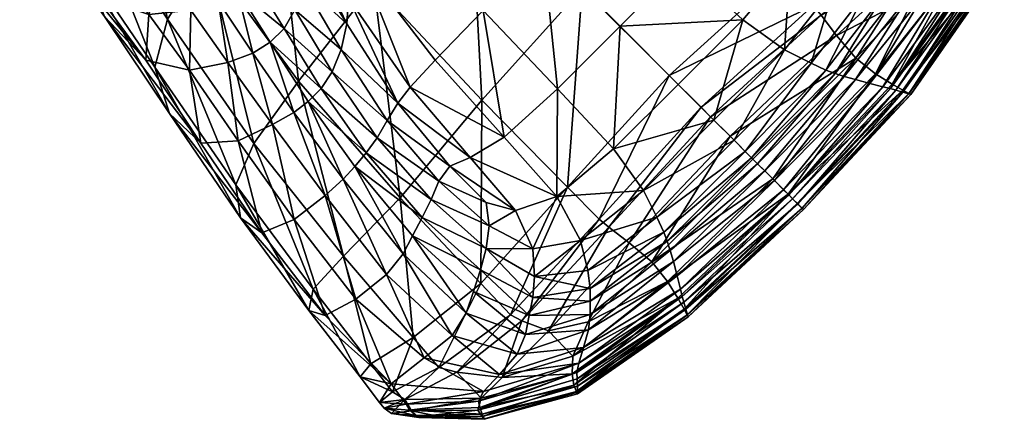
# Model space of a CAD drawing. Header units: millimetres. Extents: x -1425 to 1425, y -575 to 575.
# Tile 163 of 233: x 1188 to 1242, y -575 to -553. Entities that reach past the tile are written whole.
import ezdxf

# ---------------------------------------------------------------- set-up
doc = ezdxf.new("R2010")
doc.units = ezdxf.units.MM
doc.layers.get('0').update_dxf_attribs({"true_color": 0x5890e1})

msp = doc.modelspace()

# ---------------------------------------------------------------- meshes
at = {"color": 196, "true_color": 0x390888}
mesh = msp.add_polyface(dxfattribs=at)
corners = [(1238.747, -550.764, -0.063), (1239.715, -550.716, 0.063), (1235.569, -556.516, 0.063), (1241.297, -540.161, 4.033), (1239.875, -539.1, 4.062), (1240.265, -540.798, 7.461), (1240.705, -540.876, 0.961), (1239.158, -539.679, 1.077), (1235.473, -556.764, 7.962), (1239.636, -550.987, 7.983), (1239.139, -551.081, 7.985), (1235.774, -556.844, 7.837), (1239.982, -550.989, 7.85), (1236.582, -557.086, 3.95), (1240.818, -551.018, 3.95), (1240.722, -551.024, 6.331), (1236.476, -557.029, 1.569), (1240.689, -550.96, 1.569), (1241.566, -545.653, 7.891), (1241.219, -545.58, 8.046), (1240.682, -545.852, 8.054), (1239.362, -543.418, -0.063), (1241.129, -541.538, 0.648), (1239.618, -544.39, -0.063), (1237.716, -542.003, 0.082), (1236.47, -547.34, -0.063), (1239.908, -546.875, -0.063), (1241.057, -545.737, 0.063), (1237.364, -549.426, -0.063), (1236.805, -547.969, -0.063), (1236.158, -556.856, 0.44), (1240.342, -550.82, 0.44), (1240.393, -551.008, 7.466), (1241.717, -545.549, 0.44), (1236.157, -556.957, 7.459), (1236.476, -557.054, 6.33), (1239.752, -546.745, 8.019), (1238.274, -551.348, 7.977), (1238.641, -547.698, 8), (1237.297, -551.614, 7.975), (1238.841, -542.603, 8.156), (1237.614, -544.137, 8.283), (1235.612, -538.858, 8.453), (1236.235, -536.287, 4.088), (1235.063, -536.515, 1.409)]
mesh.append_faces([[corners[k] for k in face] for face in [(0, 1, 2), (3, 4, 5), (6, 7, 4), (4, 3, 6), (8, 9, 10), (11, 12, 9), (13, 14, 15), (16, 17, 14), (14, 13, 16), (9, 12, 18), (19, 20, 10), (10, 9, 19), (21, 6, 22), (22, 23, 21), (24, 7, 6), (6, 21, 24), (25, 21, 23), (26, 27, 1), (1, 0, 26), (23, 22, 27), (27, 26, 23), (26, 28, 29), (29, 23, 26), (28, 26, 0), (30, 31, 17), (2, 1, 31), (18, 12, 32), (33, 31, 1), (34, 32, 12), (35, 15, 32), (36, 37, 10), (10, 20, 36), (38, 39, 37), (37, 36, 38), (36, 40, 41), (41, 38, 36), (20, 5, 40), (40, 36, 20), (42, 40, 5), (5, 4, 43), (4, 7, 44)]], dxfattribs={"vtx2": -1, "color": 196})
mesh = msp.add_polyface(dxfattribs=at)
corners = [(1205.346, -554.616, 11.484), (1203.182, -550.932, 15.123), (1202.816, -552.44, 16.26), (1205.66, -553.219, 10.431), (1203.216, -549.136, 13.975), (1202.598, -542.674, 64.575), (1201.932, -543.474, 65.011), (1200.947, -544.169, 60.877), (1201.639, -543.228, 60.72), (1203.369, -542.207, 66.981), (1202.76, -542.846, 67.737), (1202.805, -547.237, 13.564), (1205.755, -551.782, 10.082), (1206.432, -549.893, 10.05), (1202.893, -545.036, 13.478), (1209.131, -556.688, 8.76), (1201.755, -544.629, 5.603), (1207.147, -551.056, 2.078), (1203.017, -556.355, 2.168), (1206.553, -539.258, 5.436), (1212.431, -545.137, 2.036), (1200.504, -550.663, 23.137), (1202.227, -553.475, 16.633), (1201.139, -549.716, 22.839), (1208.493, -547.139, 9.949), (1213.128, -552.473, 8.721), (1216.421, -549.126, 8.704), (1211.355, -544.061, 9.881), (1210.496, -555.214, 8.748), (1204.426, -542.336, 13.303), (1200.676, -542.201, 20.344), (1200.793, -544.469, 20.476), (1201.395, -546.475, 20.883), (1200.573, -542.564, 54.497), (1201.784, -541.986, 60.517), (1200.968, -543.924, 65.232), (1201.813, -543.22, 68.1), (1202.475, -542.67, 70.073), (1201.034, -542.995, 70.273), (1200.364, -543.539, 68.234), (1203.039, -542.181, 71.415), (1203.357, -542.343, 69.636), (1213.07, -557.399, 0.516), (1201.473, -548.272, 21.879)]
mesh.append_faces([[corners[k] for k in face] for face in [(0, 1, 2), (3, 4, 1), (1, 0, 3), (5, 6, 7), (7, 8, 5), (9, 10, 6), (6, 5, 9), (11, 4, 3), (3, 12, 11), (12, 13, 14), (14, 11, 12), (13, 12, 15), (16, 17, 18), (19, 20, 17), (17, 16, 19), (21, 22, 2), (2, 23, 21), (24, 25, 26), (26, 27, 24), (13, 28, 25), (25, 24, 13), (24, 29, 14), (14, 13, 24), (29, 24, 27), (30, 14, 29), (31, 32, 4), (4, 11, 31), (11, 14, 30), (30, 31, 11), (33, 34, 8), (35, 6, 10), (10, 36, 35), (37, 38, 39), (39, 36, 37), (38, 37, 40), (36, 10, 41), (41, 37, 36), (42, 17, 20), (43, 1, 4), (4, 32, 43), (23, 2, 1), (1, 43, 23)]], dxfattribs={"vtx2": -1, "color": 196})
mesh = msp.add_polyface(dxfattribs=at)
corners = [(1229.661, -554.633, 8.076), (1225.794, -558.5, 8.076), (1226.898, -559.604, 8.037), (1227.374, -552.992, 8.139), (1223.83, -556.536, 8.139), (1216.421, -549.126, 8.704), (1219.767, -545.834, 8.721), (1214.433, -541.199, 9.949), (1224.079, -549.912, 8.236), (1229.99, -549.874, 8.188), (1226.736, -546.997, 8.259), (1220.643, -553.348, 8.236), (1222.508, -543.201, 8.748), (1231.23, -552.197, -0.063), (1225.088, -557.794, -0.063), (1223.334, -556.04, 0.082), (1231.669, -552.728, -0.063), (1225.609, -558.315, -0.063), (1224.694, -545.775, 0.516), (1218.57, -551.276, 0.516), (1212.431, -545.137, 2.036), (1229.478, -550.475, 0.082), (1217.169, -562.696, 8.188), (1214.292, -559.441, 8.259), (1212.42, -560.539, 8.327), (1214.903, -563.456, 8.333), (1211.315, -561.026, 8.538), (1227.86, -560.566, 7.995), (1227.509, -560.214, 8.012), (1223.044, -564.642, 8.013), (1222.667, -563.826, 8.038), (1221.927, -562.366, 8.076), (1220.286, -560.08, 8.139), (1217.206, -556.784, 8.236), (1213.128, -552.473, 8.721), (1219.491, -563.935, -0.063), (1217.769, -562.184, 0.082), (1220.023, -564.375, -0.063), (1226.676, -559.382, -0.063), (1227.931, -560.636, -0.063), (1222.387, -566.281, -0.063), (1221.15, -565.222, -0.063), (1213.07, -557.399, 0.516)]
mesh.append_faces([[corners[k] for k in face] for face in [(0, 1, 2), (3, 4, 1), (1, 0, 3), (5, 6, 7), (8, 3, 9), (9, 10, 8), (11, 4, 3), (3, 8, 11), (8, 6, 5), (5, 11, 8), (10, 12, 6), (6, 8, 10), (13, 14, 15), (16, 17, 14), (18, 19, 20), (21, 15, 19), (19, 18, 21), (22, 23, 24), (25, 24, 26), (27, 28, 29), (28, 2, 30), (31, 30, 2), (2, 1, 31), (31, 32, 22), (1, 4, 32), (32, 31, 1), (33, 23, 22), (22, 32, 33), (23, 33, 34), (33, 11, 5), (5, 34, 33), (32, 4, 11), (11, 33, 32), (35, 36, 15), (15, 14, 35), (14, 17, 37), (37, 35, 14), (38, 39, 40), (17, 38, 41), (19, 15, 36), (36, 42, 19), (20, 19, 42)]], dxfattribs={"vtx2": -1, "color": 196})
mesh = msp.add_polyface(dxfattribs=at)
corners = [(1195.817, -552.964, 6.385), (1191.616, -546.698, 12.081), (1193.714, -543.354, 11.347), (1198.015, -549.542, 5.966), (1187.967, -545.281, 19.627), (1191.078, -549.617, 13.032), (1192.366, -552.81, 14.304), (1189.556, -548.916, 20.885), (1192.148, -551.806, 22.01), (1190.152, -549.196, 29.62), (1187.386, -545.951, 28.279), (1203.017, -556.355, 2.168), (1201.755, -544.629, 5.603), (1200.504, -550.663, 23.137), (1199.221, -548.494, 31.128), (1198.299, -549.075, 31.07), (1199.636, -551.339, 23.105), (1201.139, -549.716, 22.839), (1199.909, -547.709, 30.944), (1190.599, -547.111, 46.402), (1193.339, -547.74, 47.012), (1192.503, -546.596, 54.051), (1198.516, -547.141, 39.333), (1197.624, -547.637, 39.259), (1197.551, -546.671, 47.273), (1191.682, -548.572, 38.531), (1193.024, -550.343, 30.419), (1195.567, -550.001, 31.937), (1194.132, -548.817, 39.626), (1188.592, -547.027, 37.658), (1201.473, -548.272, 21.879), (1200.262, -546.471, 30.272), (1196.628, -548.179, 39.189), (1196.53, -547.108, 47.18), (1197.244, -549.704, 31.015), (1195.716, -548.55, 39.82), (1195.53, -547.481, 47.262), (1198.605, -551.974, 23.075), (1194.698, -547.715, 47.711), (1195.384, -546.533, 54.408), (1194.204, -546.772, 54.303), (1195.074, -548.534, 41.845)]
mesh.append_faces([[corners[k] for k in face] for face in [(0, 1, 2), (2, 3, 0), (4, 5, 6), (6, 7, 4), (8, 9, 10), (10, 7, 8), (11, 3, 12), (13, 14, 15), (15, 16, 13), (17, 18, 14), (14, 13, 17), (19, 20, 21), (22, 14, 18), (23, 15, 14), (14, 22, 23), (24, 23, 22), (25, 26, 27), (27, 28, 25), (29, 9, 26), (26, 25, 29), (28, 20, 19), (19, 25, 28), (30, 31, 18), (18, 17, 30), (32, 23, 24), (24, 33, 32), (34, 15, 23), (23, 32, 34), (32, 35, 27), (27, 34, 32), (33, 36, 35), (35, 32, 33), (15, 34, 37), (38, 36, 39), (20, 38, 40), (41, 35, 36), (36, 38, 41), (28, 27, 35), (35, 41, 28), (41, 38, 20), (20, 28, 41)]], dxfattribs={"vtx2": -1, "color": 196})
mesh = msp.add_polyface(dxfattribs=at)
corners = [(1195.938, -558.141, 8.911), (1199.825, -563.865, 5.307), (1201.003, -564.689, 7.82), (1197.653, -559.764, 10.708), (1195.134, -555.597, 7.24), (1199.567, -562.041, 3.087), (1192.366, -552.81, 14.304), (1191.078, -549.617, 13.032), (1194.632, -555.211, 15.487), (1195.817, -552.964, 6.385), (1200.561, -559.778, 2.273), (1198.015, -549.542, 5.966), (1203.017, -556.355, 2.168), (1191.616, -546.698, 12.081), (1189.556, -548.916, 20.885), (1192.148, -551.806, 22.01), (1199.704, -559.635, 11.94), (1202.766, -563.952, 9.513), (1197.028, -555.754, 16.173), (1201.575, -558.743, 12.652), (1199.129, -555.328, 16.503), (1199.636, -551.339, 23.105), (1201.448, -554.211, 16.625), (1202.227, -553.475, 16.633), (1200.504, -550.663, 23.137), (1194.804, -552.697, 22.649), (1193.024, -550.343, 30.419), (1190.152, -549.196, 29.62), (1197.098, -552.462, 22.954), (1195.567, -550.001, 31.937), (1203.581, -568.94, 4.088), (1198.605, -551.974, 23.075), (1198.299, -549.075, 31.07), (1200.508, -554.821, 16.618), (1197.244, -549.704, 31.015)]
mesh.append_faces([[corners[k] for k in face] for face in [(0, 1, 2), (2, 3, 0), (4, 5, 1), (1, 0, 4), (0, 6, 7), (7, 4, 0), (3, 8, 6), (6, 0, 3), (9, 10, 5), (5, 4, 9), (11, 12, 10), (10, 9, 11), (4, 7, 13), (13, 9, 4), (14, 6, 8), (8, 15, 14), (16, 3, 2), (2, 17, 16), (18, 8, 3), (3, 16, 18), (16, 19, 20), (20, 18, 16), (21, 22, 23), (23, 24, 21), (25, 15, 8), (8, 18, 25), (26, 27, 15), (15, 25, 26), (25, 28, 29), (29, 26, 25), (18, 20, 28), (28, 25, 18), (30, 1, 5), (31, 21, 32), (33, 22, 21), (21, 31, 33), (31, 28, 20), (20, 33, 31), (34, 29, 28), (28, 31, 34), (33, 20, 19)]], dxfattribs={"vtx2": -1, "color": 196})
mesh = msp.add_polyface(dxfattribs=at)
corners = [(1234.651, -555.953, -0.063), (1233.576, -555.092, -0.063), (1236.852, -551.605, -0.063), (1238.747, -550.764, -0.063), (1235.569, -556.516, 0.063), (1239.139, -551.081, 7.985), (1235.059, -556.661, 7.962), (1235.473, -556.764, 7.962), (1239.636, -550.987, 7.983), (1235.774, -556.844, 7.837), (1240.722, -551.024, 6.331), (1236.476, -557.054, 6.33), (1236.582, -557.086, 3.95), (1227.509, -560.214, 8.012), (1231.936, -555.75, 8.013), (1231.121, -555.372, 8.038), (1235.038, -551.711, 8.069), (1234.043, -551.577, 8.104), (1232.435, -555.935, 7.996), (1235.728, -551.713, 8.035), (1235.524, -548.562, 8.234), (1234.373, -548.662, 8.301), (1226.898, -559.604, 8.037), (1229.661, -554.633, 8.076), (1232.393, -551.183, 8.139), (1229.99, -549.874, 8.188), (1227.374, -552.992, 8.139), (1223.334, -556.04, 0.082), (1229.478, -550.475, 0.082), (1231.23, -552.197, -0.063), (1225.088, -557.794, -0.063), (1231.669, -552.728, -0.063), (1236.805, -547.969, -0.063), (1232.517, -553.855, -0.063), (1237.364, -549.426, -0.063), (1225.609, -558.315, -0.063), (1226.676, -559.382, -0.063), (1240.689, -550.96, 1.569), (1236.476, -557.029, 1.569), (1236.158, -556.856, 0.44), (1240.342, -550.82, 0.44), (1239.982, -550.989, 7.85), (1236.157, -556.957, 7.459), (1240.393, -551.008, 7.466), (1234.335, -556.478, 7.962), (1238.274, -551.348, 7.977), (1237.297, -551.614, 7.975), (1233.547, -556.272, 7.967), (1237.558, -548.155, 8.055), (1236.465, -551.708, 7.999), (1236.516, -548.361, 8.146), (1232.943, -556.1, 7.979)]
mesh.append_faces([[corners[k] for k in face] for face in [(0, 1, 2), (2, 3, 0), (4, 0, 3), (5, 6, 7), (8, 7, 9), (10, 11, 12), (13, 14, 15), (14, 16, 17), (17, 15, 14), (18, 19, 16), (16, 14, 18), (20, 16, 19), (21, 17, 16), (22, 15, 23), (23, 24, 25), (25, 26, 23), (15, 17, 24), (24, 23, 15), (27, 28, 29), (30, 29, 31), (32, 31, 29), (33, 34, 2), (2, 1, 33), (34, 33, 31), (35, 31, 33), (36, 33, 1), (3, 2, 34), (37, 38, 39), (40, 39, 4), (41, 9, 42), (43, 42, 11), (44, 45, 46), (46, 47, 44), (6, 5, 45), (45, 44, 6), (48, 49, 46), (50, 19, 49), (51, 49, 19), (19, 18, 51), (47, 46, 49), (49, 51, 47)]], dxfattribs={"vtx2": -1, "color": 196})
mesh = msp.add_polyface(dxfattribs=at)
corners = [(1202.766, -563.952, 9.513), (1204.468, -562.642, 10.481), (1201.575, -558.743, 12.652), (1199.704, -559.635, 11.94), (1202.816, -552.44, 16.26), (1204.86, -555.84, 12.538), (1205.346, -554.616, 11.484), (1207.879, -558.523, 9.821), (1208.452, -557.568, 9.027), (1205.66, -553.219, 10.431), (1207.33, -559.46, 10.608), (1210.698, -561.851, 8.992), (1210.285, -562.846, 9.404), (1211.315, -561.026, 8.538), (1213.308, -563.019, 8.48), (1205.755, -551.782, 10.082), (1209.131, -556.688, 8.76), (1210.496, -555.214, 8.748), (1206.432, -549.893, 10.05), (1212.42, -560.539, 8.327), (1214.292, -559.441, 8.259), (1204.253, -556.757, 12.89), (1206.726, -560.287, 10.858), (1203.544, -557.469, 12.89), (1206.094, -561.037, 10.838), (1202.227, -553.475, 16.633), (1201.448, -554.211, 16.625), (1209.791, -563.841, 9.489), (1213.128, -552.473, 8.721), (1205.484, -565.961, 0.516), (1200.561, -559.778, 2.273), (1203.017, -556.355, 2.168), (1208.579, -562.757, 0.516), (1207.147, -551.056, 2.078), (1213.07, -557.399, 0.516), (1202.754, -558.076, 12.89), (1200.508, -554.821, 16.618), (1205.459, -561.746, 10.818)]
mesh.append_faces([[corners[k] for k in face] for face in [(0, 1, 2), (2, 3, 0), (4, 5, 6), (6, 7, 8), (8, 9, 6), (5, 10, 7), (7, 6, 5), (11, 7, 10), (10, 12, 11), (13, 8, 7), (7, 11, 13), (14, 13, 11), (15, 9, 8), (8, 16, 15), (16, 17, 18), (19, 16, 8), (8, 13, 19), (20, 17, 16), (16, 19, 20), (21, 22, 10), (10, 5, 21), (23, 24, 22), (22, 21, 23), (21, 25, 26), (26, 23, 21), (5, 4, 25), (25, 21, 5), (27, 22, 24), (12, 10, 22), (28, 17, 20), (29, 30, 31), (31, 32, 29), (32, 31, 33), (33, 34, 32), (35, 23, 26), (26, 36, 35), (37, 24, 23), (23, 35, 37), (35, 2, 1), (1, 37, 35), (2, 35, 36)]], dxfattribs={"vtx2": -1, "color": 196})
mesh = msp.add_polyface(dxfattribs=at)
corners = [(1229.017, -561.723, -0.063), (1227.931, -560.636, -0.063), (1233.576, -555.092, -0.063), (1234.651, -555.953, -0.063), (1235.569, -556.516, 0.063), (1229.855, -562.56, 0.063), (1235.473, -556.764, 7.962), (1229.894, -562.599, 7.962), (1230.105, -562.811, 7.837), (1235.774, -556.844, 7.837), (1235.059, -556.661, 7.962), (1229.609, -562.315, 7.962), (1236.582, -557.086, 3.95), (1230.703, -563.409, 3.95), (1230.618, -563.323, 1.569), (1236.476, -557.029, 1.569), (1236.476, -557.054, 6.33), (1230.624, -563.33, 6.33), (1231.936, -555.75, 8.013), (1227.509, -560.214, 8.012), (1227.86, -560.566, 7.995), (1232.435, -555.935, 7.996), (1231.121, -555.372, 8.038), (1226.898, -559.604, 8.037), (1232.517, -553.855, -0.063), (1226.676, -559.382, -0.063), (1225.609, -558.315, -0.063), (1236.158, -556.856, 0.44), (1230.362, -563.067, 0.44), (1236.157, -556.957, 7.459), (1230.387, -563.092, 7.459), (1234.335, -556.478, 7.962), (1229.11, -561.815, 7.962), (1233.547, -556.272, 7.967), (1228.576, -561.281, 7.966), (1232.943, -556.1, 7.979), (1228.187, -560.893, 7.978), (1224.059, -568.179, 7.962), (1223.955, -567.765, 7.962), (1224.38, -569.288, 3.95), (1224.348, -569.182, 6.33), (1224.151, -568.864, 0.44), (1224.323, -569.182, 1.569), (1224.139, -568.479, 7.837), (1224.251, -568.863, 7.459)]
mesh.append_faces([[corners[k] for k in face] for face in [(0, 1, 2), (2, 3, 0), (3, 4, 5), (5, 0, 3), (6, 7, 8), (8, 9, 6), (10, 11, 7), (7, 6, 10), (12, 13, 14), (14, 15, 12), (16, 17, 13), (13, 12, 16), (18, 19, 20), (20, 21, 18), (22, 23, 19), (24, 25, 26), (2, 1, 25), (27, 28, 5), (5, 4, 27), (15, 14, 28), (28, 27, 15), (29, 30, 17), (17, 16, 29), (9, 8, 30), (30, 29, 9), (31, 32, 11), (11, 10, 31), (33, 34, 32), (32, 31, 33), (35, 36, 34), (34, 33, 35), (21, 20, 36), (36, 35, 21), (8, 7, 37), (7, 11, 38), (14, 13, 39), (13, 17, 40), (5, 28, 41), (28, 14, 42), (30, 8, 43), (17, 30, 44)]], dxfattribs={"vtx2": -1, "color": 196})
mesh = msp.add_polyface(dxfattribs=at)
corners = [(1210.698, -561.851, 8.992), (1213.47, -564.299, 8.621), (1213.308, -563.019, 8.48), (1210.285, -562.846, 9.404), (1213.302, -565.538, 8.708), (1209.791, -563.841, 9.489), (1212.988, -566.721, 8.657), (1209.262, -564.838, 9.41), (1212.6, -567.893, 8.535), (1206.094, -561.037, 10.838), (1206.726, -560.287, 10.858), (1211.685, -572.324, -0.063), (1210.712, -572.068, -0.063), (1214.634, -569.176, -0.063), (1209.297, -570.422, 0.082), (1213.013, -567.46, 0.082), (1206.152, -568.317, 8.453), (1204.471, -569.211, 6.966), (1208.092, -572.97, 7.461), (1209.897, -571.547, 8.156), (1202.766, -563.952, 9.513), (1201.003, -564.689, 7.82), (1207.838, -566.96, 9.067), (1204.468, -562.642, 10.481), (1211.431, -570.32, 8.283), (1203.581, -568.94, 4.088), (1203.809, -567.769, 1.409), (1206.973, -571.864, 1.077), (1206.395, -572.581, 4.062), (1199.567, -562.041, 3.087), (1199.825, -563.865, 5.307), (1205.484, -565.961, 0.516), (1208.579, -562.757, 0.516), (1200.561, -559.778, 2.273), (1213.07, -557.399, 0.516), (1208.743, -565.839, 9.328), (1205.459, -561.746, 10.818), (1212.206, -569.097, 8.41)]
mesh.append_faces([[corners[k] for k in face] for face in [(0, 1, 2), (3, 4, 1), (1, 0, 3), (5, 6, 4), (4, 3, 5), (7, 8, 6), (6, 5, 7), (9, 7, 5), (10, 5, 3), (11, 12, 13), (12, 14, 15), (15, 13, 12), (16, 17, 18), (18, 19, 16), (20, 21, 17), (17, 16, 20), (16, 22, 23), (23, 20, 16), (19, 24, 22), (22, 16, 19), (18, 17, 25), (26, 27, 28), (28, 25, 26), (29, 26, 25), (17, 21, 30), (30, 25, 17), (31, 14, 27), (27, 26, 31), (32, 15, 14), (14, 31, 32), (26, 29, 33), (33, 31, 26), (15, 32, 34), (35, 7, 9), (9, 36, 35), (37, 8, 7), (7, 35, 37), (35, 22, 24), (24, 37, 35), (36, 23, 22), (22, 35, 36)]], dxfattribs={"vtx2": -1, "color": 196})
mesh = msp.add_polyface(dxfattribs=at)
corners = [(1223.248, -567.356, -0.063), (1229.017, -561.723, -0.063), (1229.855, -562.56, 0.063), (1223.81, -568.275, 0.063), (1222.387, -566.281, -0.063), (1227.931, -560.636, -0.063), (1224.059, -568.179, 7.962), (1224.139, -568.479, 7.837), (1230.105, -562.811, 7.837), (1223.955, -567.765, 7.962), (1229.894, -562.599, 7.962), (1212.42, -560.539, 8.327), (1214.903, -563.456, 8.333), (1217.169, -562.696, 8.188), (1211.315, -561.026, 8.538), (1213.308, -563.019, 8.48), (1223.044, -564.642, 8.013), (1223.23, -565.14, 7.996), (1227.86, -560.566, 7.995), (1219.006, -567.743, 8.069), (1222.667, -563.826, 8.038), (1218.871, -566.748, 8.104), (1227.509, -560.214, 8.012), (1218.477, -565.099, 8.139), (1221.927, -562.366, 8.076), (1215.861, -565.562, 8.329), (1215.957, -567.079, 8.301), (1213.47, -564.299, 8.621), (1213.302, -565.538, 8.708), (1214.634, -569.176, -0.063), (1213.013, -567.46, 0.082), (1217.769, -562.184, 0.082), (1219.491, -563.935, -0.063), (1220.023, -564.375, -0.063), (1215.263, -569.511, -0.063), (1221.15, -565.222, -0.063), (1226.676, -559.382, -0.063), (1225.609, -558.315, -0.063), (1216.72, -570.069, -0.063), (1224.151, -568.864, 0.44), (1223.772, -567.041, 7.962), (1229.609, -562.315, 7.962), (1229.11, -561.815, 7.962), (1228.576, -561.281, 7.966), (1223.566, -566.253, 7.967), (1213.07, -557.399, 0.516), (1223.395, -565.648, 7.979), (1219.007, -568.434, 8.035), (1228.187, -560.893, 7.978)]
mesh.append_faces([[corners[k] for k in face] for face in [(0, 1, 2), (2, 3, 0), (4, 5, 1), (1, 0, 4), (6, 7, 8), (9, 6, 10), (11, 12, 13), (14, 15, 12), (16, 17, 18), (17, 16, 19), (16, 20, 21), (21, 19, 16), (20, 16, 22), (23, 21, 20), (20, 24, 23), (13, 23, 24), (25, 23, 13), (13, 12, 25), (26, 21, 23), (23, 25, 26), (25, 27, 28), (28, 26, 25), (12, 15, 27), (27, 25, 12), (29, 30, 31), (31, 32, 29), (32, 33, 34), (4, 35, 36), (35, 33, 37), (33, 35, 38), (39, 3, 2), (40, 9, 41), (41, 42, 40), (42, 43, 44), (44, 40, 42), (45, 31, 30), (46, 17, 47), (48, 18, 17), (17, 46, 48), (46, 44, 43), (43, 48, 46)]], dxfattribs={"vtx2": -1, "color": 196})
mesh = msp.add_polyface(dxfattribs=at)
corners = [(1223.248, -567.356, -0.063), (1218.059, -571.453, -0.063), (1218.9, -569.558, -0.063), (1222.387, -566.281, -0.063), (1223.81, -568.275, 0.063), (1218.01, -572.421, 0.063), (1218.282, -572.341, 7.983), (1218.283, -572.687, 7.85), (1224.139, -568.479, 7.837), (1224.059, -568.179, 7.962), (1223.955, -567.765, 7.962), (1218.375, -571.844, 7.985), (1224.38, -569.288, 3.95), (1224.323, -569.182, 1.569), (1230.618, -563.323, 1.569), (1218.312, -573.524, 3.95), (1218.255, -573.395, 1.569), (1224.348, -569.182, 6.33), (1218.318, -573.427, 6.331), (1230.703, -563.409, 3.95), (1219.006, -567.743, 8.069), (1219.007, -568.434, 8.035), (1223.23, -565.14, 7.996), (1215.857, -568.229, 8.234), (1218.871, -566.748, 8.104), (1215.957, -567.079, 8.301), (1221.15, -565.222, -0.063), (1216.72, -570.069, -0.063), (1218.115, -573.048, 0.44), (1224.151, -568.864, 0.44), (1230.362, -563.067, 0.44), (1224.251, -568.863, 7.459), (1218.302, -573.099, 7.466), (1230.387, -563.092, 7.459), (1230.624, -563.33, 6.33), (1218.642, -570.98, 7.977), (1223.772, -567.041, 7.962), (1223.566, -566.253, 7.967), (1218.909, -570.003, 7.975), (1214.993, -571.346, 8), (1219.003, -569.171, 7.999), (1215.656, -569.221, 8.146), (1215.45, -570.264, 8.055), (1223.395, -565.648, 7.979)]
mesh.append_faces([[corners[k] for k in face] for face in [(0, 1, 2), (2, 3, 0), (4, 5, 1), (1, 0, 4), (6, 7, 8), (8, 9, 6), (9, 10, 11), (11, 6, 9), (12, 13, 14), (15, 16, 13), (13, 12, 15), (12, 17, 18), (18, 15, 12), (17, 12, 19), (20, 21, 22), (21, 20, 23), (20, 24, 25), (26, 3, 2), (2, 27, 26), (27, 2, 1), (28, 5, 4), (4, 29, 28), (29, 13, 16), (16, 28, 29), (13, 29, 30), (31, 8, 7), (7, 32, 31), (8, 31, 33), (31, 17, 34), (32, 18, 17), (17, 31, 32), (35, 11, 10), (10, 36, 35), (36, 37, 38), (38, 35, 36), (35, 38, 39), (40, 21, 41), (38, 40, 42), (21, 40, 43), (40, 38, 37), (37, 43, 40)]], dxfattribs={"vtx2": -1, "color": 196})
mesh = msp.add_polyface(dxfattribs=at)
corners = [(1213.198, -574.917, 3.95), (1213.075, -574.754, 1.569), (1218.255, -573.395, 1.569), (1218.312, -573.524, 3.95), (1218.318, -573.427, 6.331), (1213.204, -574.885, 6.336), (1215.857, -568.229, 8.234), (1215.656, -569.221, 8.146), (1219.007, -568.434, 8.035), (1212.988, -566.721, 8.657), (1212.6, -567.893, 8.535), (1215.957, -567.079, 8.301), (1213.302, -565.538, 8.708), (1219.006, -567.743, 8.069), (1212.875, -573.924, 8.046), (1218.282, -572.341, 7.983), (1218.375, -571.844, 7.985), (1213.147, -573.388, 8.054), (1212.947, -574.271, 7.891), (1218.283, -572.687, 7.85), (1214.634, -569.176, -0.063), (1215.263, -569.511, -0.063), (1211.685, -572.324, -0.063), (1219.491, -563.935, -0.063), (1216.72, -570.069, -0.063), (1220.023, -564.375, -0.063), (1214.169, -572.614, -0.063), (1218.059, -571.453, -0.063), (1218.01, -572.421, 0.063), (1213.032, -573.763, 0.063), (1213.089, -574.63, 7.486), (1218.302, -573.099, 7.466), (1218.115, -573.048, 0.44), (1212.844, -574.423, 0.44), (1214.039, -572.458, 8.019), (1218.642, -570.98, 7.977), (1214.993, -571.346, 8), (1211.431, -570.32, 8.283), (1215.45, -570.264, 8.055), (1212.206, -569.097, 8.41), (1219.003, -569.171, 7.999), (1218.909, -570.003, 7.975)]
mesh.append_faces([[corners[k] for k in face] for face in [(0, 1, 2), (2, 3, 0), (3, 4, 5), (5, 0, 3), (6, 7, 8), (9, 10, 7), (7, 6, 9), (6, 11, 12), (12, 9, 6), (11, 6, 13), (14, 15, 16), (16, 17, 14), (18, 19, 15), (15, 14, 18), (20, 21, 22), (21, 20, 23), (24, 21, 25), (26, 27, 28), (28, 29, 26), (27, 26, 24), (26, 22, 21), (21, 24, 26), (22, 26, 29), (30, 5, 4), (4, 31, 30), (31, 19, 18), (18, 30, 31), (32, 2, 1), (1, 33, 32), (33, 29, 28), (28, 32, 33), (34, 17, 16), (16, 35, 34), (34, 36, 37), (36, 34, 35), (38, 7, 10), (10, 39, 38), (7, 38, 40), (38, 36, 41), (39, 37, 36), (36, 38, 39)]], dxfattribs={"vtx2": -1, "color": 196})
mesh = msp.add_polyface(dxfattribs=at)
corners = [(1209.604, -574.824, 3.956), (1210.381, -574.687, 2.115), (1213.075, -574.754, 1.569), (1213.198, -574.917, 3.95), (1213.204, -574.885, 6.336), (1210.503, -574.837, 5.805), (1207.455, -574.002, 4.033), (1208.171, -573.41, 0.961), (1208.833, -573.835, 0.648), (1207.709, -574.308, 4.004), (1206.395, -572.581, 4.062), (1206.973, -571.864, 1.077), (1208.909, -574.091, 7.084), (1208.092, -572.97, 7.461), (1209.099, -574.416, 6.946), (1212.875, -573.924, 8.046), (1212.947, -574.271, 7.891), (1213.147, -573.388, 8.054), (1210.712, -572.068, -0.063), (1211.685, -572.324, -0.063), (1209.297, -570.422, 0.082), (1213.032, -573.763, 0.063), (1209.419, -574.712, 6.622), (1213.089, -574.63, 7.486), (1208.1, -574.601, 3.976), (1209.213, -574.452, 1.324), (1212.844, -574.423, 0.44), (1209.897, -571.547, 8.156), (1214.039, -572.458, 8.019), (1211.431, -570.32, 8.283), (1203.581, -568.94, 4.088)]
mesh.append_faces([[corners[k] for k in face] for face in [(0, 1, 2), (2, 3, 0), (3, 4, 5), (5, 0, 3), (6, 7, 8), (8, 9, 6), (10, 11, 7), (7, 6, 10), (6, 12, 13), (13, 10, 6), (9, 14, 12), (12, 6, 9), (15, 12, 14), (14, 16, 15), (17, 13, 12), (12, 15, 17), (18, 19, 8), (8, 7, 18), (7, 11, 20), (20, 18, 7), (21, 8, 19), (22, 5, 4), (4, 23, 22), (23, 16, 14), (14, 22, 23), (24, 0, 5), (5, 22, 24), (25, 1, 0), (0, 24, 25), (24, 9, 8), (8, 25, 24), (22, 14, 9), (9, 24, 22), (26, 2, 1), (1, 25, 26), (25, 8, 21), (21, 26, 25), (27, 13, 17), (17, 28, 27), (29, 27, 28), (30, 10, 13)]], dxfattribs={"vtx2": -1, "color": 196})

doc.saveas('drawing.dxf')
